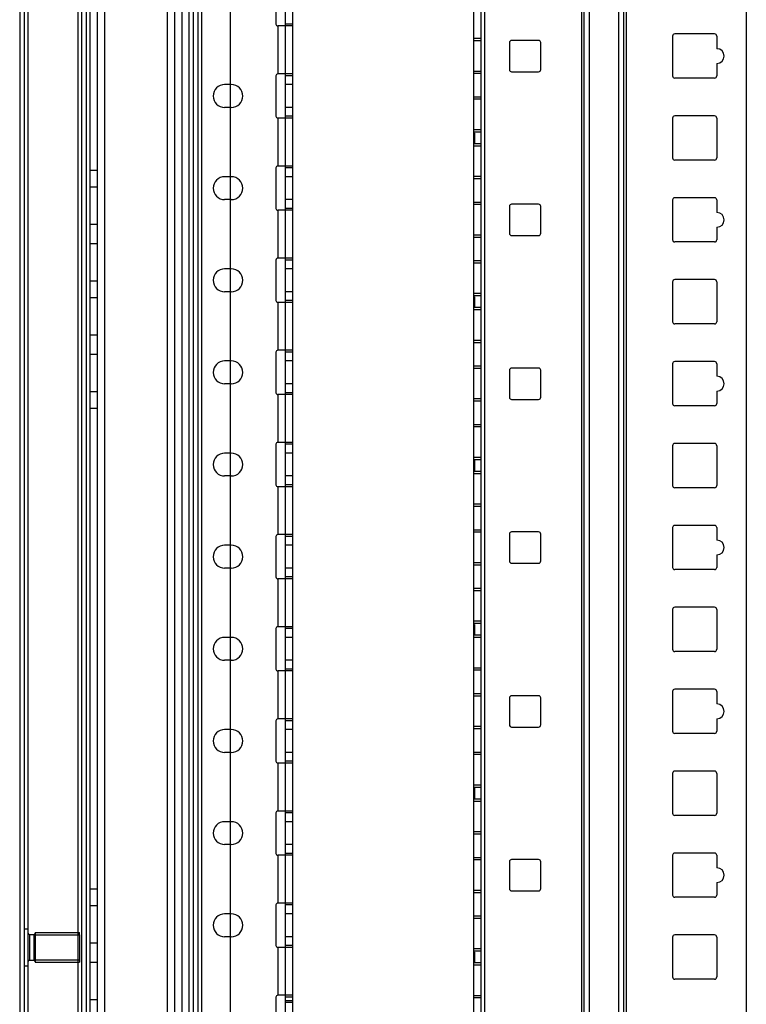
# Model space of a CAD drawing. Header units: millimetres. Extents: x 209 to 825, y 116 to 1310.
# Tile 2 of 70: x 211 to 408, y 400 to 667. Entities that reach past the tile are written whole.
import ezdxf

# ---------------------------------------------------------------- set-up
doc = ezdxf.new("R2010")
doc.units = ezdxf.units.MM
doc.header["$LTSCALE"] = 92.70943
doc.layers.get('0').update_dxf_attribs({"linetype": 'CONTINUOUS'})

msp = doc.modelspace()

# ---------------------------------------------------------------- linework, layer by layer
at = {"color": 7, "linetype": 'Continuous'}
for p, q in [((210.76, 1306.56), (210.76, 168.96)), ((211.96, 1306.56), (211.96, 168.96)), ((212.96, 1308.76), (212.96, 166.76)), ((229.76, 1307.26), (229.76, 135.26)), ((231.76, 1307.26), (231.76, 135.26)), ((233.76, 1307.26), (233.76, 135.26)), ((250.76, 1307.26), (250.76, 135.26)), ((252.76, 1307.26), (252.76, 135.26)), ((254.76, 1307.26), (254.76, 135.26)), ((256.76, 135.26), (256.76, 1308.76)), ((282.76, 1307.26), (282.76, 135.26)), ((284.76, 1307.26), (284.76, 135.26)), ((257.86, 1306.26), (257.86, 138.26)), ((259.06, 1306.26), (259.06, 138.26)), ((260.06, 1306.26), (260.06, 138.26)), ((267.86, 1268.11), (267.86, 176.41)), ((333.86, 1259.13), (333.86, 188.43)), ((335.86, 1259.13), (335.86, 188.43)), ((336.86, 1259.13), (336.86, 188.43)), ((363.12, 1259.13), (363.12, 188.43)), ((363.83, 1259.13), (363.83, 188.43)), ((365.24, 1259.13), (365.24, 188.43)), ((373.16, 1259.13), (373.16, 188.43)), ((374.57, 1259.13), (374.57, 188.43)), ((375.28, 1259.13), (375.28, 188.43)), ((407.86, 1256.13), (407.86, 191.43)), ((226.56, 1031.26), (226.56, 166.76)), ((227.56, 1031.26), (227.56, 206.76)), ((228.76, 1031.26), (228.76, 206.76)), ((280.26, 676.76), (280.26, 665.76)), ((280.76, 665.26), (280.76, 652.26)), ((284.76, 665.26), (280.76, 665.26)), ((284.76, 665.76), (282.76, 665.76)), ((399.26, 663.1), (388.46, 663.1)), ((335.86, 661.85), (333.86, 661.85)), ((335.86, 661.25), (333.86, 661.25)), ((343.61, 660.75), (343.61, 653.45)), ((351.51, 661.35), (344.21, 661.35)), ((352.11, 653.45), (352.11, 660.75)), ((387.86, 662.5), (387.86, 651.7)), ((399.86, 662.5), (399.86, 659.1)), ((399.86, 655.1), (399.86, 651.7)), ((284.76, 652.26), (280.76, 652.26)), ((335.86, 652.95), (333.86, 652.95)), ((335.86, 652.35), (333.86, 652.35)), ((344.21, 652.85), (351.51, 652.85)), ((268.16, 649.36), (266.36, 649.36)), ((280.26, 651.76), (280.26, 640.76)), ((284.76, 651.76), (282.76, 651.76)), ((284.76, 649.36), (282.76, 649.36)), ((399.26, 651.1), (388.46, 651.1)), ((335.86, 645.98), (333.86, 645.98)), ((335.86, 645.38), (333.86, 645.38)), ((268.16, 643.16), (266.36, 643.16)), ((284.76, 643.16), (282.76, 643.16)), ((280.76, 640.26), (280.76, 627.26)), ((284.76, 640.26), (280.76, 640.26)), ((284.76, 640.76), (282.76, 640.76)), ((387.86, 640.28), (387.86, 629.48)), ((399.26, 640.88), (388.46, 640.88)), ((399.86, 640.28), (399.86, 629.48)), ((335.86, 637.08), (333.86, 637.08)), ((335.86, 636.48), (333.86, 636.48)), ((333.86, 636.22), (334.16, 636.22)), ((334.16, 636.22), (334.16, 633.54)), ((333.86, 634.88), (334.16, 634.88)), ((333.86, 633.54), (334.16, 633.54)), ((335.86, 633.28), (333.86, 633.28)), ((335.86, 632.68), (333.86, 632.68)), ((399.26, 628.88), (388.46, 628.88)), ((231.76, 626.01), (229.76, 626.01)), ((280.26, 626.76), (280.26, 615.76)), ((284.76, 627.26), (280.76, 627.26)), ((284.76, 626.76), (282.76, 626.76)), ((268.16, 624.36), (266.36, 624.36)), ((284.76, 624.36), (282.76, 624.36)), ((335.86, 624.38), (333.86, 624.38)), ((335.86, 623.78), (333.86, 623.78)), ((231.76, 621.51), (229.76, 621.51)), ((268.16, 618.16), (266.36, 618.16)), ((284.76, 618.16), (282.76, 618.16)), ((335.86, 617.4), (333.86, 617.4)), ((387.86, 618.05), (387.86, 607.25)), ((399.26, 618.65), (388.46, 618.65)), ((399.86, 618.05), (399.86, 614.65)), ((280.76, 615.26), (280.76, 602.26)), ((284.76, 615.26), (280.76, 615.26)), ((284.76, 615.76), (282.76, 615.76)), ((335.86, 616.8), (333.86, 616.8)), ((343.61, 616.3), (343.61, 609)), ((351.51, 616.9), (344.21, 616.9)), ((352.11, 609), (352.11, 616.3)), ((231.76, 611.36), (229.76, 611.36)), ((399.86, 610.65), (399.86, 607.25)), ((335.86, 608.5), (333.86, 608.5)), ((335.86, 607.9), (333.86, 607.9)), ((344.21, 608.4), (351.51, 608.4)), ((399.26, 606.65), (388.46, 606.65)), ((231.76, 606.16), (229.76, 606.16)), ((280.26, 601.76), (280.26, 590.76)), ((284.76, 602.26), (280.76, 602.26)), ((284.76, 601.76), (282.76, 601.76)), ((335.86, 601.53), (333.86, 601.53)), ((268.16, 599.36), (266.36, 599.36)), ((284.76, 599.36), (282.76, 599.36)), ((335.86, 600.93), (333.86, 600.93)), ((231.76, 596.01), (229.76, 596.01)), ((387.86, 595.83), (387.86, 585.03)), ((399.26, 596.43), (388.46, 596.43)), ((399.86, 595.83), (399.86, 585.03)), ((268.16, 593.16), (266.36, 593.16)), ((284.76, 593.16), (282.76, 593.16)), ((231.76, 591.51), (229.76, 591.51)), ((284.76, 590.76), (282.76, 590.76)), ((335.86, 592.63), (333.86, 592.63)), ((335.86, 592.03), (333.86, 592.03)), ((333.86, 591.77), (334.16, 591.77)), ((333.86, 590.43), (334.16, 590.43)), ((334.16, 591.77), (334.16, 589.09)), ((280.76, 590.26), (280.76, 577.26)), ((284.76, 590.26), (280.76, 590.26)), ((333.86, 589.09), (334.16, 589.09)), ((335.86, 588.83), (333.86, 588.83)), ((335.86, 588.23), (333.86, 588.23)), ((399.26, 584.43), (388.46, 584.43)), ((231.76, 581.36), (229.76, 581.36)), ((335.86, 579.93), (333.86, 579.93)), ((284.76, 577.26), (280.76, 577.26)), ((335.86, 579.33), (333.86, 579.33)), ((231.76, 576.16), (229.76, 576.16)), ((280.26, 576.76), (280.26, 565.76)), ((284.76, 576.76), (282.76, 576.76)), ((268.16, 574.36), (266.36, 574.36)), ((284.76, 574.36), (282.76, 574.36)), ((335.86, 572.95), (333.86, 572.95)), ((335.86, 572.35), (333.86, 572.35)), ((343.61, 571.85), (343.61, 564.55)), ((351.51, 572.45), (344.21, 572.45)), ((352.11, 564.55), (352.11, 571.85)), ((387.86, 573.6), (387.86, 562.8)), ((399.26, 574.2), (388.46, 574.2)), ((399.86, 573.6), (399.86, 570.2)), ((268.16, 568.16), (266.36, 568.16)), ((284.76, 568.16), (282.76, 568.16)), ((231.76, 566.01), (229.76, 566.01)), ((280.76, 565.26), (280.76, 552.26)), ((284.76, 565.26), (280.76, 565.26)), ((284.76, 565.76), (282.76, 565.76)), ((335.86, 564.05), (333.86, 564.05)), ((344.21, 563.95), (351.51, 563.95)), ((399.86, 566.2), (399.86, 562.8)), ((231.76, 561.51), (229.76, 561.51)), ((335.86, 563.45), (333.86, 563.45)), ((399.26, 562.2), (388.46, 562.2)), ((335.86, 557.08), (333.86, 557.08)), ((335.86, 556.48), (333.86, 556.48)), ((280.26, 551.76), (280.26, 540.76)), ((284.76, 552.26), (280.76, 552.26)), ((284.76, 551.76), (282.76, 551.76)), ((387.86, 551.38), (387.86, 540.58)), ((399.26, 551.98), (388.46, 551.98)), ((399.86, 551.38), (399.86, 540.58)), ((268.16, 549.36), (266.36, 549.36)), ((284.76, 549.36), (282.76, 549.36)), ((335.86, 548.18), (333.86, 548.18)), ((335.86, 547.58), (333.86, 547.58)), ((333.86, 547.32), (334.16, 547.32)), ((333.86, 545.98), (334.16, 545.98)), ((334.16, 547.32), (334.16, 544.64)), ((268.16, 543.16), (266.36, 543.16)), ((284.76, 543.16), (282.76, 543.16)), ((333.86, 544.64), (334.16, 544.64)), ((335.86, 544.38), (333.86, 544.38)), ((335.86, 543.78), (333.86, 543.78)), ((280.76, 540.26), (280.76, 527.26)), ((284.76, 540.26), (280.76, 540.26)), ((284.76, 540.76), (282.76, 540.76)), ((399.26, 539.98), (388.46, 539.98)), ((335.86, 535.48), (333.86, 535.48)), ((335.86, 534.88), (333.86, 534.88)), ((387.86, 529.15), (387.86, 518.35)), ((399.26, 529.75), (388.46, 529.75)), ((399.86, 529.15), (399.86, 525.75)), ((280.26, 526.76), (280.26, 515.76)), ((284.76, 527.26), (280.76, 527.26)), ((284.76, 526.76), (282.76, 526.76)), ((335.86, 528.5), (333.86, 528.5)), ((335.86, 527.9), (333.86, 527.9)), ((343.61, 527.4), (343.61, 520.1)), ((351.51, 528), (344.21, 528)), ((352.11, 520.1), (352.11, 527.4)), ((268.16, 524.36), (266.36, 524.36)), ((284.76, 524.36), (282.76, 524.36)), ((399.86, 521.75), (399.86, 518.35)), ((335.86, 519.6), (333.86, 519.6)), ((335.86, 519), (333.86, 519)), ((344.21, 519.5), (351.51, 519.5)), ((268.16, 518.16), (266.36, 518.16)), ((284.76, 518.16), (282.76, 518.16)), ((284.76, 515.76), (282.76, 515.76)), ((399.26, 517.75), (388.46, 517.75)), ((280.76, 515.26), (280.76, 502.26)), ((284.76, 515.26), (280.76, 515.26)), ((335.86, 512.63), (333.86, 512.63)), ((335.86, 512.03), (333.86, 512.03)), ((387.86, 506.93), (387.86, 496.13)), ((399.26, 507.53), (388.46, 507.53)), ((399.86, 506.93), (399.86, 496.13)), ((284.76, 502.26), (280.76, 502.26)), ((335.86, 503.73), (333.86, 503.73)), ((335.86, 503.13), (333.86, 503.13)), ((333.86, 502.87), (334.16, 502.87)), ((334.16, 502.87), (334.16, 500.19)), ((280.26, 501.76), (280.26, 490.76)), ((284.76, 501.76), (282.76, 501.76)), ((333.86, 501.53), (334.16, 501.53)), ((333.86, 500.19), (334.16, 500.19)), ((335.86, 499.93), (333.86, 499.93)), ((268.16, 499.36), (266.36, 499.36)), ((284.76, 499.36), (282.76, 499.36)), ((335.86, 499.33), (333.86, 499.33)), ((399.26, 495.53), (388.46, 495.53)), ((268.16, 493.16), (266.36, 493.16)), ((284.76, 493.16), (282.76, 493.16)), ((280.76, 490.26), (280.76, 477.26)), ((284.76, 490.26), (280.76, 490.26)), ((284.76, 490.76), (282.76, 490.76)), ((335.86, 491.03), (333.86, 491.03)), ((335.86, 490.43), (333.86, 490.43)), ((335.86, 484.05), (333.86, 484.05)), ((351.51, 483.55), (344.21, 483.55)), ((387.86, 484.7), (387.86, 473.9)), ((399.26, 485.3), (388.46, 485.3)), ((399.86, 484.7), (399.86, 481.3)), ((335.86, 483.45), (333.86, 483.45)), ((343.61, 482.95), (343.61, 475.65)), ((352.11, 475.65), (352.11, 482.95)), ((280.26, 476.76), (280.26, 465.76)), ((284.76, 477.26), (280.76, 477.26)), ((284.76, 476.76), (282.76, 476.76)), ((399.86, 477.3), (399.86, 473.9)), ((268.16, 474.36), (266.36, 474.36)), ((284.76, 474.36), (282.76, 474.36)), ((335.86, 475.15), (333.86, 475.15)), ((335.86, 474.55), (333.86, 474.55)), ((344.21, 475.05), (351.51, 475.05)), ((399.26, 473.3), (388.46, 473.3)), ((268.16, 468.16), (266.36, 468.16)), ((284.76, 468.16), (282.76, 468.16)), ((335.86, 468.18), (333.86, 468.18)), ((335.86, 467.58), (333.86, 467.58)), ((280.76, 465.26), (280.76, 452.26)), ((284.76, 465.26), (280.76, 465.26)), ((284.76, 465.76), (282.76, 465.76)), ((387.86, 462.48), (387.86, 451.68)), ((399.26, 463.08), (388.46, 463.08)), ((399.86, 462.48), (399.86, 451.68)), ((335.86, 459.28), (333.86, 459.28)), ((335.86, 458.68), (333.86, 458.68)), ((333.86, 458.42), (334.16, 458.42)), ((333.86, 457.08), (334.16, 457.08)), ((334.16, 458.42), (334.16, 455.74)), ((333.86, 455.74), (334.16, 455.74)), ((335.86, 455.48), (333.86, 455.48)), ((335.86, 454.88), (333.86, 454.88)), ((280.26, 451.76), (280.26, 440.76)), ((284.76, 452.26), (280.76, 452.26)), ((284.76, 451.76), (282.76, 451.76)), ((268.16, 449.36), (266.36, 449.36)), ((284.76, 449.36), (282.76, 449.36)), ((399.26, 451.08), (388.46, 451.08)), ((335.86, 446.58), (333.86, 446.58)), ((335.86, 445.98), (333.86, 445.98)), ((268.16, 443.16), (266.36, 443.16)), ((284.76, 443.16), (282.76, 443.16)), ((399.26, 440.85), (388.46, 440.85)), ((284.76, 440.26), (280.76, 440.26)), ((280.76, 440.26), (280.76, 427.26)), ((284.76, 440.76), (282.76, 440.76)), ((335.86, 439.6), (333.86, 439.6)), ((335.86, 439), (333.86, 439)), ((343.61, 438.5), (343.61, 431.2)), ((351.51, 439.1), (344.21, 439.1)), ((352.11, 431.2), (352.11, 438.5)), ((387.86, 440.25), (387.86, 429.45)), ((399.86, 440.25), (399.86, 436.85)), ((399.86, 432.85), (399.86, 429.45)), ((231.76, 431.01), (229.76, 431.01)), ((335.86, 430.7), (333.86, 430.7)), ((344.21, 430.6), (351.51, 430.6)), ((335.86, 430.1), (333.86, 430.1)), ((399.26, 428.85), (388.46, 428.85)), ((231.76, 426.51), (229.76, 426.51)), ((280.26, 426.76), (280.26, 415.76)), ((284.76, 427.26), (280.76, 427.26)), ((284.76, 426.76), (282.76, 426.76)), ((268.16, 424.36), (266.36, 424.36)), ((284.76, 424.36), (282.76, 424.36)), ((335.86, 423.73), (333.86, 423.73)), ((335.86, 423.13), (333.86, 423.13)), ((211.96, 420.26), (212.96, 420.26)), ((213.46, 418.76), (213.46, 411.76)), ((213.46, 418.76), (214.56, 418.76)), ((214.56, 418.76), (214.56, 411.76)), ((214.96, 419.26), (214.96, 411.26)), ((214.96, 419.26), (226.96, 419.26)), ((214.96, 418.64), (226.96, 418.64)), ((226.96, 418.64), (226.96, 419.26)), ((226.96, 418.64), (226.96, 411.89)), ((268.16, 418.16), (266.36, 418.16)), ((284.76, 418.16), (282.76, 418.16)), ((387.86, 418.03), (387.86, 407.23)), ((399.26, 418.63), (388.46, 418.63)), ((399.86, 418.03), (399.86, 407.23)), ((231.76, 416.36), (229.76, 416.36)), ((284.76, 415.26), (280.76, 415.26)), ((280.76, 415.26), (280.76, 402.26)), ((284.76, 415.76), (282.76, 415.76)), ((335.86, 414.83), (333.86, 414.83)), ((335.86, 414.23), (333.86, 414.23)), ((213.46, 411.76), (214.56, 411.76)), ((214.96, 411.89), (226.96, 411.89)), ((226.96, 411.89), (226.96, 411.26)), ((333.86, 413.97), (334.16, 413.97)), ((333.86, 412.63), (334.16, 412.63)), ((334.16, 413.97), (334.16, 411.29)), ((211.96, 410.26), (212.96, 410.26)), ((214.96, 411.26), (226.96, 411.26)), ((231.76, 411.16), (229.76, 411.16)), ((333.86, 411.29), (334.16, 411.29)), ((335.86, 411.03), (333.86, 411.03)), ((335.86, 410.43), (333.86, 410.43)), ((399.26, 406.63), (388.46, 406.63)), ((231.76, 401.01), (229.76, 401.01)), ((280.26, 401.76), (280.26, 390.76)), ((284.76, 402.26), (280.76, 402.26)), ((284.76, 401.76), (282.76, 401.76)), ((284.76, 400.76), (282.76, 400.76)), ((335.86, 402.13), (333.86, 402.13)), ((335.86, 401.53), (333.86, 401.53)), ((284.76, 400.26), (282.76, 400.26))]:
    msp.add_line(p, q, dxfattribs=at)
for centre, radius, start, end in [((280.76, 665.76), 0.5, 180, 270.0004), ((388.46, 662.5), 0.6, 90, 180), ((399.26, 662.5), 0.6, 0, 90), ((344.21, 660.75), 0.6, 90, 180), ((351.51, 660.75), 0.6, 0, 90), ((399.86, 657.1), 2, 270, 90), ((280.76, 651.76), 0.5, 89.9996, 180), ((344.21, 653.45), 0.6, 180, 270), ((351.51, 653.45), 0.6, 270, 360), ((266.36, 646.26), 3.1, 90, 270), ((268.16, 646.26), 3.1, 270, 90), ((388.46, 651.7), 0.6, 180, 270), ((399.26, 651.7), 0.6, 270, 360), ((280.76, 640.76), 0.5, 180, 270.0004), ((388.46, 640.28), 0.6, 90, 180), ((399.26, 640.28), 0.6, 0, 90), ((388.46, 629.48), 0.6, 180, 270), ((399.26, 629.48), 0.6, 270, 360), ((280.76, 626.76), 0.5, 89.9996, 180), ((266.36, 621.26), 3.1, 90, 270), ((268.16, 621.26), 3.1, 270, 90), ((388.46, 618.05), 0.6, 90, 180), ((399.26, 618.05), 0.6, 0, 90), ((280.76, 615.76), 0.5, 180, 270.0004), ((344.21, 616.3), 0.6, 90, 180), ((351.51, 616.3), 0.6, 0, 90), ((399.86, 612.65), 2, 270, 90), ((344.21, 609), 0.6, 180, 270), ((351.51, 609), 0.6, 270, 360), ((388.46, 607.25), 0.6, 180, 270), ((399.26, 607.25), 0.6, 270, 360), ((280.76, 601.76), 0.5, 89.9996, 180), ((266.36, 596.26), 3.1, 90, 270), ((268.16, 596.26), 3.1, 270, 90), ((388.46, 595.83), 0.6, 90, 180), ((399.26, 595.83), 0.6, 0, 90), ((280.76, 590.76), 0.5, 180, 270.0004), ((388.46, 585.03), 0.6, 180, 270), ((399.26, 585.03), 0.6, 270, 360), ((280.76, 576.76), 0.5, 89.9996, 180), ((266.36, 571.26), 3.1, 90, 270), ((268.16, 571.26), 3.1, 270, 90), ((344.21, 571.85), 0.6, 90, 180), ((351.51, 571.85), 0.6, 0, 90), ((388.46, 573.6), 0.6, 90, 180), ((399.26, 573.6), 0.6, 0, 90), ((399.86, 568.2), 2, 270, 90), ((280.76, 565.76), 0.5, 180, 270.0004), ((344.21, 564.55), 0.6, 180, 270), ((351.51, 564.55), 0.6, 270, 360), ((388.46, 562.8), 0.6, 180, 270), ((399.26, 562.8), 0.6, 270, 360), ((280.76, 551.76), 0.5, 89.9996, 180), ((388.46, 551.38), 0.6, 90, 180), ((399.26, 551.38), 0.6, 0, 90), ((266.36, 546.26), 3.1, 90, 270), ((268.16, 546.26), 3.1, 270, 90), ((280.76, 540.76), 0.5, 180, 270.0004), ((388.46, 540.58), 0.6, 180, 270), ((399.26, 540.58), 0.6, 270, 360), ((388.46, 529.15), 0.6, 90, 180), ((399.26, 529.15), 0.6, 0, 90), ((280.76, 526.76), 0.5, 89.9996, 180), ((344.21, 527.4), 0.6, 90, 180), ((351.51, 527.4), 0.6, 0, 90), ((266.36, 521.26), 3.1, 90, 270), ((268.16, 521.26), 3.1, 270, 90), ((399.86, 523.75), 2, 270, 90), ((344.21, 520.1), 0.6, 180, 270), ((351.51, 520.1), 0.6, 270, 360), ((388.46, 518.35), 0.6, 180, 270), ((399.26, 518.35), 0.6, 270, 360), ((280.76, 515.76), 0.5, 180, 270.0004), ((388.46, 506.93), 0.6, 90, 180), ((399.26, 506.93), 0.6, 0, 90), ((280.76, 501.76), 0.5, 89.9996, 180), ((266.36, 496.26), 3.1, 90, 270), ((268.16, 496.26), 3.1, 270, 90), ((388.46, 496.13), 0.6, 180, 270), ((399.26, 496.13), 0.6, 270, 360), ((280.76, 490.76), 0.5, 180, 270.0004), ((344.21, 482.95), 0.6, 90, 180), ((351.51, 482.95), 0.6, 0, 90), ((388.46, 484.7), 0.6, 90, 180), ((399.26, 484.7), 0.6, 0, 90), ((399.86, 479.3), 2, 270, 90), ((280.76, 476.76), 0.5, 89.9996, 180), ((344.21, 475.65), 0.6, 180, 270), ((351.51, 475.65), 0.6, 270, 360), ((266.36, 471.26), 3.1, 90, 270), ((268.16, 471.26), 3.1, 270, 90), ((388.46, 473.9), 0.6, 180, 270), ((399.26, 473.9), 0.6, 270, 360), ((280.76, 465.76), 0.5, 180, 270.0004), ((388.46, 462.48), 0.6, 90, 180), ((399.26, 462.48), 0.6, 0, 90), ((280.76, 451.76), 0.5, 89.9996, 180), ((388.46, 451.68), 0.6, 180, 270), ((399.26, 451.68), 0.6, 270, 360), ((266.36, 446.26), 3.1, 90, 270), ((268.16, 446.26), 3.1, 270, 90), ((388.46, 440.25), 0.6, 90, 180), ((399.26, 440.25), 0.6, 0, 90), ((280.76, 440.76), 0.5, 180, 270.0004), ((344.21, 438.5), 0.6, 90, 180), ((351.51, 438.5), 0.6, 0, 90), ((399.86, 434.85), 2, 270, 90), ((344.21, 431.2), 0.6, 180, 270), ((351.51, 431.2), 0.6, 270, 360), ((388.46, 429.45), 0.6, 180, 270), ((399.26, 429.45), 0.6, 270, 360), ((280.76, 426.76), 0.5, 89.9996, 180), ((266.36, 421.26), 3.1, 90, 270), ((268.16, 421.26), 3.1, 270, 90), ((213.46, 419.26), 0.5, 180, 270), ((214.56, 419.16), 0.4, 270, 360), ((388.46, 418.03), 0.6, 90, 180), ((399.26, 418.03), 0.6, 0, 90), ((280.76, 415.76), 0.5, 180, 270.0004), ((213.46, 411.26), 0.5, 90, 180), ((214.56, 411.36), 0.4, 0, 90), ((388.46, 407.23), 0.6, 180, 270), ((399.26, 407.23), 0.6, 270, 360), ((280.76, 401.76), 0.5, 89.9996, 180)]:
    msp.add_arc(centre, radius, start, end, dxfattribs=at)

doc.saveas('drawing.dxf')
